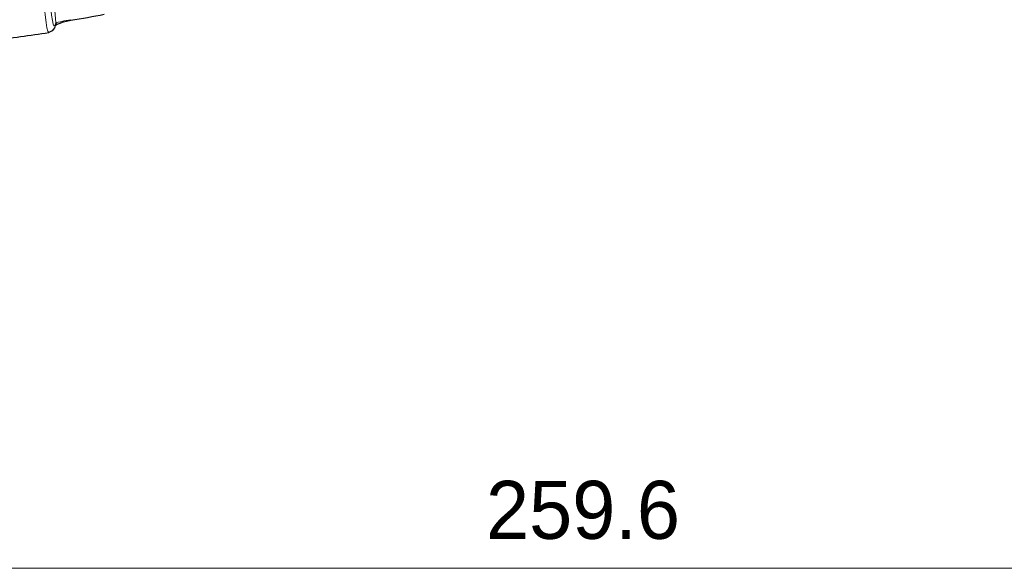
# Model space of a CAD drawing. Header units: millimetres. Extents: x 0 to 594, y 0 to 840.
# Tile 7 of 33: x 213 to 272, y 278 to 311. Entities that reach past the tile are written whole.
import ezdxf

# ---------------------------------------------------------------- set-up
doc = ezdxf.new("R2010")
doc.units = ezdxf.units.MM
doc.styles.add('Default', font='txt')
doc.dimstyles.new('ISO', dxfattribs={"dimtxt": 3.5, "dimasz": 4.375, "dimexe": 2.1, "dimexo": 1.05, "dimgap": 1.75, "dimtad": 1, "dimdsep": 46, "dimtxsty": 'Default', "dimblk": 'CLOSED', "dimcen": 0.09, "dimclrt": 13, "dimadec": 0, "dimazin": 0, "dimtfac": 0.4, "dimtdec": 3, "dimtofl": 0, "dimtmove": 0, "dimatfit": 3, "dimldrblk": 'CLOSED', "dimfxl": 0, "dimtolj": 1, "dimarcsym": 0})

# ---------------------------------------------------------------- blocks, each defined once
blk = doc.blocks.new('_CLOSED')
at = {"color": 0, "linetype": 'ByBlock', "lineweight": -2}
for p, q in [((-1, 0.166667), (0, 0)), ((-1, 0.166667), (-1, -0.166667)), ((0, 0), (-1, -0.166667)), ((0, 0), (-1, 0))]:
    blk.add_line(p, q, dxfattribs=at)
blk = doc.blocks.new('*D13')
at = {"color": 0, "linetype": 'Continuous', "lineweight": -2}
for p, q in [((117.175, 373.064), (117.175, 275.602)), ((376.751, 373.064), (376.751, 275.602)), ((121.55, 277.702), (372.376, 277.702))]:
    blk.add_line(p, q, dxfattribs=at)
at = {"layer": 'Defpoints', "color": 0}
for p in [(117.175, 374.114), (376.751, 374.114), (376.751, 277.702)]:
    blk.add_point(p, dxfattribs=at)
at = {"color": 0, "lineweight": -2, "xscale": 4.375, "yscale": 4.375, "zscale": 4.375}
for p, rotation in [((117.175, 277.702), 179.9999898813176), ((376.751, 277.702), 359.9999898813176)]:
    blk.add_blockref('_CLOSED', p, dxfattribs=dict(at, rotation=rotation))
at = {"color": 0, "lineweight": 0, "insert": (246.963, 281.202), "char_height": 3.5, "attachment_point": 5, "rotation": 359.99999, "style": 'Default'}
blk.add_mtext('\\A1;259.6', dxfattribs=at)
blk = doc.blocks.new('b', base_point=(70.359, 265.815))
at = {"color": 0, "linetype": 'Continuous', "lineweight": 0}
for p, q in [((215.138, 310.601), (214.548, 318.495)), ((216.04, 310.796), (216.046, 310.759))]:
    blk.add_line(p, q, dxfattribs=at)
for points in [[(214.794, 312.047), (214.839, 311.505), (214.886, 311.069), (214.934, 310.743), (214.982, 310.529), (215.031, 310.428), (215.08, 310.44), (215.138, 310.601)], [(214.449, 311.689), (214.5, 311.099), (214.551, 310.635), (214.604, 310.299), (214.657, 310.095), (214.715, 310.024)], [(215.195, 310.618), (215.284, 310.643), (215.422, 310.676), (215.625, 310.719), (216.04, 310.796)]]:
    blk.add_lwpolyline(points, dxfattribs=at)
at = {"color": 0, "linetype": 'Continuous', "lineweight": 30}
for points in [[(215.128, 310.508), (215.109, 310.437), (215.087, 310.368), (215.058, 310.297), (215.012, 310.216), (214.922, 310.117), (214.715, 310.024)], [(215.112, 310.447), (215.192, 310.499), (215.351, 310.574), (215.602, 310.659), (216.046, 310.759)]]:
    blk.add_lwpolyline(points, dxfattribs=at)
for centre, radius, start, end in [((199.265, 410.542), 101.184, 279.54644, 280.71114), ((199.099, 411.597), 102.767, 276.82737, 278.7403)]:
    blk.add_arc(centre, radius, start, end, dxfattribs=at)
at = {"color": 0, "linetype": 'Continuous', "lineweight": 0}
blk.add_arc((215.066, 310.959), 0.365, 281.47621, 290.74251, dxfattribs=at)
at = {"color": 0, "linetype": 'Continuous', "lineweight": 0, "extrusion": (0, 0, -1)}
for centre, major_axis, ratio, start_param, end_param in [((214.811, 310.714), (-0.287, 0.279), 0.959488, 2.597113, 3.082168), ((214.739, 310.601), (-0.389, 0.093), 0.988934, 2.904131, 3.143031)]:
    blk.add_ellipse(centre, major_axis=major_axis, ratio=ratio, start_param=start_param, end_param=end_param, dxfattribs=at)
at = {"color": 0, "linetype": 'Continuous', "lineweight": 0}
dim = blk.add_linear_dim(base=(376.751, 277.702), p1=(117.175, 374.114), p2=(376.751, 374.114), angle=359.99999, dimstyle='ISO', override={"dimdec": 1, "dimpost": '<>', "dimclrt": 0, "dimtmove": 0}, dxfattribs=at)
dim.commit()
dim.dimension.update_dxf_attribs({"geometry": '*D13', "text_midpoint": (246.963, 277.702), "dimtype": 161})

msp = doc.modelspace()

# ---------------------------------------------------------------- block references
at = {"color": 72, "linetype": 'Continuous', "lineweight": 0}
msp.add_blockref('b', (70.359, 265.815), dxfattribs=at)

doc.saveas('drawing.dxf')
